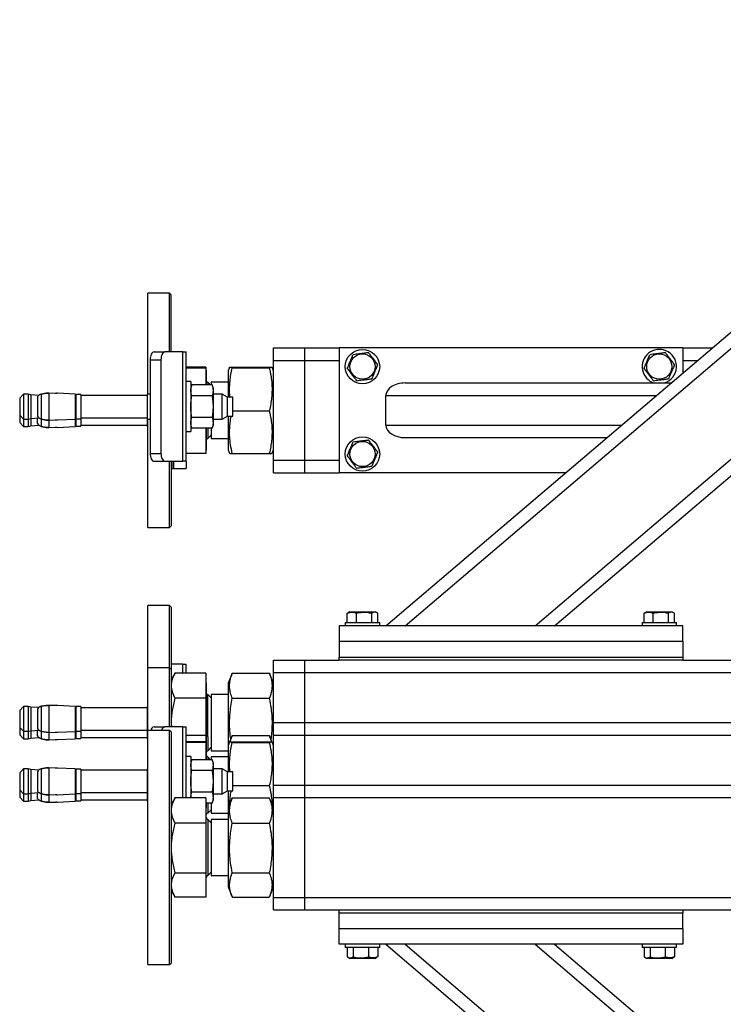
# Model space of a CAD drawing. Header units: millimetres. Extents: x 0 to 841, y 0 to 594.
# Tile 125 of 177: x 373 to 396, y 322 to 353. Entities that reach past the tile are written whole.
import ezdxf

# ---------------------------------------------------------------- set-up
doc = ezdxf.new("R2010")
doc.units = ezdxf.units.MM
doc.layers.add('COTES', color=1, linetype='Continuous')
doc.layers.add('TRAIT-FORT', color=4, linetype='Continuous', lineweight=25)
doc.styles.add('SLDTEXTSTYLE1', font='TXT', dxfattribs={"width": 0.75})
doc.dimstyles.new('SLDDIMSTYLE0', dxfattribs={"dimtxt": 3, "dimasz": 2, "dimexe": 0, "dimexo": 0.0625, "dimgap": 0.75, "dimtad": 1, "dimdec": 0, "dimlfac": 20, "dimrnd": 1e-09, "dimzin": 12, "dimdsep": 46, "dimtxsty": 'SLDTEXTSTYLE1', "dimsah": 1, "dimcen": 0.09, "dimadec": 0, "dimazin": 3, "dimtfac": 1, "dimtdec": 0, "dimtofl": 0, "dimtmove": 0, "dimatfit": 3, "dimfxl": 1, "dimfrac": 2, "dimtolj": 1, "dimtzin": 12, "dimarcsym": 0})

# ---------------------------------------------------------------- blocks, each defined once
blk = doc.blocks.new('_D_10')
at = {"layer": 'COTES', "color": 1, "transparency": 16777216}
for p, q in [((377.437, 559.633), (377.437, 563.998)), ((417.437, 331.888), (417.437, 563.998)), ((377.437, 562.998), (417.437, 562.998))]:
    blk.add_line(p, q, dxfattribs=at)
for points in [[(377.437, 562.998), (379.437, 562.498), (379.437, 563.498)], [(417.437, 562.998), (415.437, 563.498), (415.437, 562.498)]]:
    blk.add_solid(points, dxfattribs=at)
at = {"layer": 'COTES', "color": 1, "transparency": 16777216, "insert": (394.112, 566.865), "char_height": 3, "attachment_point": 1, "style": 'SLDTEXTSTYLE1'}
blk.add_mtext('800', dxfattribs=at)

msp = doc.modelspace()

# ---------------------------------------------------------------- linework, layer by layer
at = {"layer": 'TRAIT-FORT', "color": 4, "linetype": 'Continuous', "lineweight": 25}
for p, q in [((385.062, 333.983), (412.062, 356.983)), ((385.679, 333.983), (412.062, 356.458)), ((389.843, 333.983), (412.062, 352.911)), ((390.459, 333.983), (412.062, 352.385)), ((378.137, 344.633), (377.437, 344.633)), ((377.437, 342.449), (377.437, 344.633)), ((378.187, 344.583), (378.137, 344.633)), ((378.137, 342.751), (378.137, 344.633)), ((378.187, 342.751), (378.187, 344.583)), ((377.64, 342.751), (377.987, 342.751)), ((378.558, 342.751), (377.987, 342.751)), ((378.558, 339.251), (378.558, 342.751)), ((378.558, 342.751), (378.665, 342.751)), ((378.665, 339.251), (378.665, 342.751)), ((381.462, 342.883), (382.462, 342.883)), ((381.462, 342.483), (381.462, 342.883)), ((382.462, 342.883), (383.562, 342.883)), ((382.462, 342.483), (382.462, 342.883)), ((394.562, 342.883), (383.562, 342.883)), ((383.562, 342.883), (383.562, 338.883)), ((394.562, 342.883), (394.562, 342.076)), ((394.562, 342.883), (395.51, 342.883)), ((377.437, 341.401), (377.437, 342.449)), ((377.515, 342.501), (377.515, 339.501)), ((377.515, 342.501), (377.862, 342.501)), ((377.862, 342.501), (377.862, 339.501)), ((381.462, 342.483), (382.462, 342.483)), ((381.462, 339.283), (381.462, 342.483)), ((382.462, 339.283), (382.462, 342.483)), ((382.462, 342.483), (383.562, 342.483)), ((394.562, 342.483), (395.04, 342.483)), ((379.302, 342.268), (378.665, 342.268)), ((378.665, 342.248), (379.302, 342.248)), ((379.302, 342.268), (379.302, 342.248)), ((379.302, 342.248), (379.302, 341.694)), ((379.312, 342.161), (379.302, 342.161)), ((379.312, 342.161), (379.312, 341.694)), ((380.058, 342.259), (380.012, 342.145)), ((380.012, 342.145), (380.012, 341.306)), ((380.144, 342.268), (381.33, 342.268)), ((380.144, 342.248), (381.33, 342.248)), ((381.462, 342.145), (381.416, 342.259)), ((378.815, 341.801), (378.665, 341.801)), ((378.815, 341.801), (378.815, 340.201)), ((379.451, 341.694), (379.362, 341.783)), ((379.362, 341.783), (379.362, 341.694)), ((380.012, 341.783), (379.47, 341.783)), ((379.47, 341.783), (379.47, 341.694)), ((378.848, 341.694), (378.815, 341.601)), ((379.497, 341.694), (378.848, 341.694)), ((379.53, 341.601), (379.497, 341.694)), ((379.53, 341.601), (379.53, 341.521)), ((379.53, 341.521), (379.53, 341.001)), ((385.679, 341.758), (394.189, 341.758)), ((373.465, 341.399), (373.34, 341.274)), ((373.34, 341.274), (373.34, 340.729)), ((373.609, 341.399), (373.465, 341.399)), ((373.465, 341.399), (373.465, 341.001)), ((373.7, 341.38), (373.609, 341.399)), ((373.609, 341.399), (373.609, 340.604)), ((373.954, 341.361), (373.7, 341.38)), ((373.7, 341.38), (373.7, 340.622)), ((373.93, 341.34), (373.912, 341.311)), ((373.912, 341.311), (373.912, 340.692)), ((374.182, 341.43), (374.028, 341.404)), ((374.028, 341.404), (374.182, 341.43)), ((374.028, 341.404), (374.028, 340.599)), ((374.27, 341.435), (374.182, 341.43)), ((374.182, 341.43), (374.27, 341.435)), ((374.27, 341.435), (374.27, 340.567)), ((374.48, 341.426), (374.27, 341.435)), ((375.115, 341.399), (374.547, 341.429)), ((375.115, 341.399), (375.115, 341.001)), ((375.14, 341.294), (375.115, 341.294)), ((375.295, 341.394), (375.14, 341.394)), ((375.14, 341.394), (375.14, 341.001)), ((375.295, 341.394), (375.295, 341.001)), ((377.415, 341.361), (375.295, 341.361)), ((377.515, 341.401), (377.415, 341.401)), ((377.415, 341.401), (377.415, 341.001)), ((379.497, 341.347), (378.848, 341.347)), ((379.825, 341.401), (379.53, 341.401)), ((379.99, 341.306), (379.825, 341.401)), ((379.825, 341.001), (379.825, 341.401)), ((380.165, 341.306), (379.99, 341.306)), ((379.99, 340.696), (379.99, 341.306)), ((380.165, 341.001), (380.165, 341.306)), ((385.062, 340.408), (385.062, 341.358)), ((385.062, 341.358), (393.72, 341.358)), ((373.465, 341.001), (373.465, 340.604)), ((375.115, 341.001), (375.115, 340.603)), ((375.14, 341.001), (375.14, 340.609)), ((375.295, 341.001), (375.295, 340.609)), ((377.415, 341.001), (377.415, 340.601)), ((379.53, 341.001), (379.53, 340.482)), ((379.825, 340.601), (379.825, 341.001)), ((380.165, 340.696), (380.165, 341.001)), ((380.165, 340.864), (381.33, 340.864)), ((373.34, 340.729), (373.465, 340.604)), ((373.34, 340.729), (373.34, 340.493)), ((373.465, 340.604), (373.609, 340.604)), ((373.465, 340.604), (373.465, 340.368)), ((373.609, 340.604), (373.7, 340.622)), ((373.609, 340.604), (373.609, 340.368)), ((373.7, 340.622), (373.954, 340.641)), ((373.7, 340.622), (373.7, 340.386)), ((373.912, 340.692), (373.93, 340.663)), ((373.912, 340.456), (373.912, 340.638)), ((374.028, 340.599), (374.182, 340.572)), ((374.182, 340.572), (374.028, 340.599)), ((374.028, 340.597), (374.028, 340.363)), ((374.182, 340.572), (374.27, 340.567)), ((374.27, 340.567), (374.182, 340.572)), ((374.27, 340.567), (374.48, 340.576)), ((374.27, 340.564), (374.27, 340.331)), ((374.547, 340.573), (375.115, 340.603)), ((375.115, 340.709), (375.14, 340.709)), ((375.115, 340.603), (375.115, 340.367)), ((375.14, 340.609), (375.295, 340.609)), ((375.14, 340.609), (375.14, 340.373)), ((375.295, 340.641), (377.415, 340.641)), ((375.295, 340.609), (375.295, 340.373)), ((377.415, 340.601), (377.515, 340.601)), ((377.415, 340.601), (377.415, 340.365)), ((377.437, 337.133), (377.437, 340.601)), ((379.497, 340.655), (378.848, 340.655)), ((379.53, 340.601), (379.825, 340.601)), ((379.825, 340.601), (379.99, 340.696)), ((379.99, 340.696), (380.165, 340.696)), ((380.012, 340.696), (380.012, 339.622)), ((373.34, 340.493), (373.465, 340.368)), ((373.465, 340.368), (373.609, 340.368)), ((373.609, 340.368), (373.7, 340.386)), ((373.7, 340.386), (373.954, 340.405)), ((373.912, 340.456), (373.93, 340.427)), ((374.028, 340.363), (374.182, 340.336)), ((374.182, 340.336), (374.028, 340.363)), ((374.182, 340.336), (374.27, 340.331)), ((374.27, 340.331), (374.182, 340.336)), ((374.27, 340.331), (374.48, 340.34)), ((374.547, 340.337), (375.115, 340.367)), ((375.115, 340.473), (375.14, 340.473)), ((375.14, 340.373), (375.295, 340.373)), ((375.295, 340.405), (377.415, 340.405)), ((377.415, 340.365), (377.437, 340.365)), ((378.665, 340.201), (378.815, 340.201)), ((378.815, 340.401), (378.848, 340.308)), ((379.497, 340.308), (378.848, 340.308)), ((379.302, 340.308), (379.302, 339.499)), ((379.312, 340.308), (379.312, 340.231)), ((379.312, 340.231), (379.312, 339.605)), ((379.362, 340.308), (379.362, 339.983)), ((379.47, 340.308), (379.47, 339.983)), ((379.497, 340.308), (379.53, 340.401)), ((379.53, 340.482), (379.53, 340.401)), ((385.062, 340.408), (392.605, 340.408)), ((379.362, 339.983), (379.47, 340.091)), ((379.47, 340.072), (379.451, 340.072)), ((379.47, 339.983), (380.012, 339.983)), ((385.679, 340.008), (392.135, 340.008)), ((379.302, 339.605), (379.312, 339.605)), ((380.012, 339.622), (380.058, 339.507)), ((381.416, 339.507), (381.462, 339.622)), ((377.515, 339.501), (377.862, 339.501)), ((377.64, 339.251), (377.987, 339.251)), ((377.987, 339.251), (378.558, 339.251)), ((378.137, 337.133), (378.137, 339.251)), ((378.187, 339.251), (378.187, 337.183)), ((378.212, 339.251), (378.212, 339.015)), ((378.265, 339.251), (378.265, 339.015)), ((378.665, 339.251), (378.558, 339.251)), ((379.302, 339.499), (378.665, 339.499)), ((378.665, 339.251), (378.665, 339.015)), ((380.144, 339.499), (381.33, 339.499)), ((381.462, 338.883), (381.462, 339.283)), ((381.462, 339.283), (382.462, 339.283)), ((382.462, 338.883), (382.462, 339.283)), ((382.462, 339.283), (383.562, 339.283)), ((378.212, 339.015), (378.187, 339.015)), ((378.212, 339.015), (378.265, 339.015)), ((378.265, 339.015), (378.665, 339.015)), ((381.462, 338.883), (382.462, 338.883)), ((382.462, 338.883), (383.562, 338.883)), ((390.814, 338.883), (383.562, 338.883)), ((377.437, 337.133), (378.137, 337.133)), ((378.137, 337.133), (378.187, 337.183)), ((378.137, 334.633), (377.437, 334.633)), ((377.437, 332.633), (377.437, 334.633)), ((378.187, 334.583), (378.137, 334.633)), ((378.137, 332.633), (378.137, 334.633)), ((378.187, 334.583), (378.187, 332.583)), ((383.825, 334.383), (383.851, 334.398)), ((383.825, 334.083), (383.825, 334.383)), ((383.908, 334.433), (383.85, 334.399)), ((383.908, 334.433), (384.716, 334.433)), ((384.121, 334.083), (384.121, 334.383)), ((384.608, 334.083), (384.608, 334.383)), ((384.774, 334.399), (384.716, 334.433)), ((384.799, 334.083), (384.799, 334.383)), ((393.325, 334.383), (393.351, 334.398)), ((393.325, 334.083), (393.325, 334.383)), ((393.408, 334.433), (393.35, 334.399)), ((393.408, 334.433), (394.216, 334.433)), ((393.621, 334.083), (393.621, 334.383)), ((394.108, 334.083), (394.108, 334.383)), ((394.274, 334.399), (394.216, 334.433)), ((394.299, 334.083), (394.299, 334.383)), ((383.562, 333.983), (383.562, 333.483)), ((394.562, 333.983), (383.562, 333.983)), ((383.762, 334.083), (383.762, 333.983)), ((383.762, 334.083), (384.862, 334.083)), ((384.862, 333.983), (384.862, 334.083)), ((393.262, 334.083), (393.262, 333.983)), ((393.262, 334.083), (394.362, 334.083)), ((394.362, 333.983), (394.362, 334.083)), ((394.562, 333.483), (394.562, 333.983)), ((394.562, 333.483), (383.562, 333.483)), ((383.562, 333.483), (383.562, 332.983)), ((394.562, 333.483), (394.562, 332.983)), ((383.562, 332.983), (394.562, 332.983)), ((383.562, 332.883), (383.562, 332.983)), ((394.562, 332.983), (394.562, 332.883)), ((378.137, 332.633), (377.437, 332.633)), ((377.437, 330.633), (377.437, 332.633)), ((378.187, 332.583), (378.137, 332.633)), ((378.137, 330.751), (378.137, 332.633)), ((378.558, 332.751), (378.187, 332.751)), ((378.558, 332.751), (378.665, 332.751)), ((378.558, 332.471), (378.558, 332.751)), ((378.665, 332.471), (378.665, 332.751)), ((381.462, 332.483), (381.462, 332.883)), ((381.462, 332.883), (382.462, 332.883)), ((382.462, 332.883), (383.562, 332.883)), ((382.462, 332.483), (382.462, 332.883)), ((394.562, 332.883), (383.562, 332.883)), ((394.562, 332.883), (412.062, 332.883)), ((378.187, 332.583), (378.187, 330.751)), ((378.304, 332.46), (378.187, 332.258)), ((378.305, 332.46), (378.31, 332.471)), ((379.302, 332.471), (378.31, 332.471)), ((379.302, 332.471), (379.302, 331.66)), ((380.14, 332.46), (380.012, 332.145)), ((380.144, 332.471), (380.14, 332.459)), ((380.144, 332.471), (381.33, 332.471)), ((381.335, 332.459), (381.33, 332.471)), ((381.462, 332.145), (381.335, 332.46)), ((381.462, 332.483), (382.462, 332.483)), ((381.462, 330.883), (381.462, 332.483)), ((382.462, 332.483), (412.062, 332.483)), ((382.462, 330.883), (382.462, 332.483)), ((379.312, 332.161), (379.302, 332.161)), ((379.312, 332.161), (379.312, 331.982)), ((380.012, 332.145), (380.012, 330.145)), ((379.312, 331.982), (379.312, 330.161)), ((379.47, 331.675), (379.362, 331.783)), ((379.362, 330.424), (379.362, 331.783)), ((379.47, 331.694), (379.451, 331.694)), ((380.012, 331.783), (379.47, 331.783)), ((379.47, 331.783), (379.47, 331.657)), ((373.465, 331.399), (373.34, 331.274)), ((373.609, 331.399), (373.465, 331.399)), ((373.465, 331.399), (373.465, 331.001)), ((373.7, 331.38), (373.609, 331.399)), ((373.609, 331.399), (373.609, 330.604)), ((373.954, 331.362), (373.7, 331.38)), ((373.7, 331.38), (373.7, 330.622)), ((374.182, 331.43), (374.028, 331.404)), ((374.028, 331.404), (374.182, 331.43)), ((374.028, 331.404), (374.028, 330.599)), ((374.27, 331.435), (374.182, 331.43)), ((374.182, 331.43), (374.27, 331.435)), ((374.27, 331.435), (374.27, 330.567)), ((374.48, 331.426), (374.27, 331.435)), ((375.115, 331.399), (374.547, 331.429)), ((375.115, 331.399), (375.115, 331.001)), ((375.295, 331.394), (375.14, 331.394)), ((375.14, 331.394), (375.14, 331.001)), ((375.295, 331.394), (375.295, 331.001)), ((377.437, 331.401), (377.415, 331.401)), ((377.415, 331.401), (377.415, 331.001)), ((379.302, 331.66), (378.31, 331.66)), ((379.302, 331.66), (379.302, 330.471)), ((379.47, 331.657), (379.47, 329.983)), ((380.144, 331.66), (381.33, 331.66)), ((373.34, 331.274), (373.34, 330.729)), ((373.93, 331.34), (373.912, 331.311)), ((373.912, 331.311), (373.912, 330.692)), ((375.14, 331.294), (375.115, 331.294)), ((377.415, 331.361), (375.295, 331.361)), ((373.465, 331.001), (373.465, 330.604)), ((375.115, 331.001), (375.115, 330.603)), ((375.14, 331.001), (375.14, 330.609)), ((375.295, 331.001), (375.295, 330.609)), ((377.415, 331.001), (377.415, 330.601)), ((377.64, 330.751), (377.987, 330.751)), ((378.558, 330.751), (377.987, 330.751)), ((378.187, 330.866), (378.197, 330.751)), ((378.558, 330.751), (378.665, 330.751)), ((378.558, 328.471), (378.558, 330.751)), ((378.665, 328.471), (378.665, 330.751)), ((381.462, 330.883), (382.462, 330.883)), ((381.462, 330.483), (381.462, 330.883)), ((382.462, 330.483), (382.462, 330.883)), ((382.462, 330.883), (412.062, 330.883)), ((373.34, 330.729), (373.465, 330.604)), ((373.34, 330.729), (373.34, 330.493)), ((373.34, 330.493), (373.465, 330.368)), ((373.465, 330.604), (373.609, 330.604)), ((373.465, 330.604), (373.465, 330.368)), ((373.609, 330.604), (373.7, 330.622)), ((373.609, 330.604), (373.609, 330.368)), ((373.7, 330.622), (373.954, 330.641)), ((373.7, 330.622), (373.7, 330.386)), ((373.912, 330.692), (373.93, 330.663)), ((373.912, 330.456), (373.912, 330.638)), ((373.912, 330.456), (373.93, 330.427)), ((374.028, 330.599), (374.182, 330.572)), ((374.182, 330.572), (374.028, 330.599)), ((374.028, 330.597), (374.028, 330.362)), ((374.182, 330.572), (374.27, 330.567)), ((374.27, 330.567), (374.182, 330.572)), ((374.27, 330.567), (374.48, 330.576)), ((374.27, 330.564), (374.27, 330.331)), ((374.547, 330.573), (375.115, 330.603)), ((375.115, 330.709), (375.14, 330.709)), ((375.115, 330.603), (375.115, 330.367)), ((375.115, 330.473), (375.14, 330.473)), ((375.14, 330.609), (375.295, 330.609)), ((375.14, 330.609), (375.14, 330.373)), ((375.295, 330.641), (377.415, 330.641)), ((375.295, 330.609), (375.295, 330.373)), ((377.415, 330.601), (377.437, 330.601)), ((377.415, 330.601), (377.415, 330.365)), ((378.137, 330.633), (377.437, 330.633)), ((377.437, 323.476), (377.437, 330.633)), ((378.187, 330.583), (378.137, 330.633)), ((378.137, 323.133), (378.137, 330.633)), ((378.187, 330.583), (378.187, 323.183)), ((379.302, 330.471), (378.665, 330.471)), ((379.302, 330.471), (379.302, 330.268)), ((379.362, 330.424), (379.362, 329.983)), ((380.14, 330.46), (380.058, 330.259)), ((380.144, 330.471), (380.14, 330.459)), ((380.144, 330.471), (381.33, 330.471)), ((381.335, 330.459), (381.33, 330.471)), ((381.415, 330.261), (381.335, 330.46)), ((381.462, 330.483), (382.462, 330.483)), ((381.462, 328.883), (381.462, 330.483)), ((382.462, 330.483), (412.062, 330.483)), ((382.462, 328.883), (382.462, 330.483)), ((373.465, 330.368), (373.609, 330.368)), ((373.609, 330.368), (373.7, 330.386)), ((373.7, 330.386), (373.954, 330.405)), ((374.028, 330.362), (374.182, 330.336)), ((374.182, 330.336), (374.028, 330.362)), ((374.182, 330.336), (374.27, 330.331)), ((374.27, 330.331), (374.182, 330.336)), ((374.27, 330.331), (374.48, 330.34)), ((374.547, 330.337), (375.115, 330.367)), ((375.14, 330.373), (375.295, 330.373)), ((375.295, 330.405), (377.415, 330.405)), ((377.415, 330.365), (377.437, 330.365)), ((379.302, 330.268), (378.665, 330.268)), ((379.302, 330.248), (378.665, 330.248)), ((379.302, 330.268), (379.302, 330.248)), ((379.302, 330.248), (379.302, 329.694)), ((379.312, 330.161), (379.302, 330.161)), ((379.312, 330.161), (379.312, 329.694)), ((380.058, 330.259), (380.012, 330.145)), ((380.012, 330.145), (380.012, 329.306)), ((380.144, 330.268), (381.33, 330.268)), ((380.144, 330.248), (381.33, 330.248)), ((381.462, 330.145), (381.416, 330.259)), ((378.815, 329.801), (378.665, 329.801)), ((378.815, 329.801), (378.815, 328.471)), ((379.362, 329.983), (379.47, 330.091)), ((379.47, 330.072), (379.451, 330.072)), ((379.47, 329.983), (380.012, 329.983)), ((378.848, 329.694), (378.815, 329.601)), ((379.497, 329.694), (378.848, 329.694)), ((379.451, 329.694), (379.362, 329.783)), ((379.362, 329.783), (379.362, 329.694)), ((380.012, 329.783), (379.47, 329.783)), ((379.47, 329.783), (379.47, 329.694)), ((379.53, 329.601), (379.497, 329.694)), ((379.53, 329.601), (379.53, 329.521)), ((379.53, 329.521), (379.53, 329.001)), ((373.465, 329.399), (373.34, 329.274)), ((373.34, 329.274), (373.34, 328.729)), ((373.609, 329.399), (373.465, 329.399)), ((373.465, 329.399), (373.465, 329.001)), ((373.7, 329.38), (373.609, 329.399)), ((373.609, 329.399), (373.609, 328.604)), ((373.954, 329.362), (373.7, 329.38)), ((373.7, 329.38), (373.7, 328.622)), ((373.93, 329.34), (373.912, 329.31)), ((373.912, 329.31), (373.912, 328.692)), ((374.182, 329.43), (374.028, 329.404)), ((374.028, 329.404), (374.182, 329.43)), ((374.028, 329.404), (374.028, 328.598)), ((374.27, 329.435), (374.182, 329.43)), ((374.182, 329.43), (374.27, 329.435)), ((374.27, 329.435), (374.27, 328.567)), ((374.48, 329.426), (374.27, 329.435)), ((375.115, 329.399), (374.547, 329.429)), ((375.115, 329.399), (375.115, 329.001)), ((375.14, 329.294), (375.115, 329.294)), ((375.295, 329.394), (375.14, 329.394)), ((375.14, 329.394), (375.14, 329.001)), ((375.295, 329.394), (375.295, 329.001)), ((377.415, 329.361), (375.295, 329.361)), ((377.437, 329.401), (377.415, 329.401)), ((377.415, 329.401), (377.415, 329.001)), ((379.497, 329.347), (378.848, 329.347)), ((379.825, 329.401), (379.53, 329.401)), ((379.99, 329.306), (379.825, 329.401)), ((379.825, 329.001), (379.825, 329.401)), ((380.165, 329.306), (379.99, 329.306)), ((379.99, 328.696), (379.99, 329.306)), ((380.165, 329.001), (380.165, 329.306)), ((373.465, 329.001), (373.465, 328.604)), ((375.115, 329.001), (375.115, 328.603)), ((375.14, 329.001), (375.14, 328.609)), ((375.295, 329.001), (375.295, 328.609)), ((377.415, 329.001), (377.415, 328.601)), ((379.53, 329.001), (379.53, 328.481)), ((379.825, 328.601), (379.825, 329.001)), ((380.165, 328.696), (380.165, 329.001)), ((380.165, 328.864), (381.33, 328.864)), ((381.462, 328.883), (382.462, 328.883)), ((381.462, 328.483), (381.462, 328.883)), ((382.462, 328.483), (382.462, 328.883)), ((382.462, 328.883), (412.062, 328.883)), ((373.34, 328.729), (373.465, 328.604)), ((373.34, 328.729), (373.34, 328.493)), ((373.465, 328.604), (373.609, 328.604)), ((373.465, 328.604), (373.465, 328.368)), ((373.609, 328.604), (373.7, 328.622)), ((373.609, 328.604), (373.609, 328.368)), ((373.7, 328.622), (373.954, 328.641)), ((373.7, 328.622), (373.7, 328.386)), ((373.912, 328.692), (373.93, 328.663)), ((373.912, 328.456), (373.912, 328.638)), ((374.028, 328.598), (374.182, 328.572)), ((374.182, 328.572), (374.028, 328.598)), ((374.028, 328.597), (374.028, 328.363)), ((374.182, 328.572), (374.27, 328.567)), ((374.27, 328.567), (374.182, 328.572)), ((374.27, 328.567), (374.48, 328.576)), ((374.27, 328.564), (374.27, 328.331)), ((374.547, 328.573), (375.115, 328.603)), ((375.115, 328.709), (375.14, 328.709)), ((375.115, 328.603), (375.115, 328.367)), ((375.14, 328.609), (375.295, 328.609)), ((375.14, 328.609), (375.14, 328.373)), ((375.295, 328.641), (377.415, 328.641)), ((375.295, 328.609), (375.295, 328.373)), ((377.415, 328.601), (377.437, 328.601)), ((377.415, 328.601), (377.415, 328.365)), ((379.497, 328.655), (378.848, 328.655)), ((379.53, 328.601), (379.825, 328.601)), ((379.825, 328.601), (379.99, 328.696)), ((379.99, 328.696), (380.165, 328.696)), ((380.012, 328.696), (380.012, 328.145)), ((373.34, 328.493), (373.465, 328.368)), ((373.465, 328.368), (373.609, 328.368)), ((373.609, 328.368), (373.7, 328.386)), ((373.7, 328.386), (373.954, 328.405)), ((373.912, 328.456), (373.93, 328.427)), ((374.028, 328.363), (374.182, 328.336)), ((374.182, 328.336), (374.028, 328.363)), ((374.182, 328.336), (374.27, 328.331)), ((374.27, 328.331), (374.182, 328.336)), ((374.27, 328.331), (374.48, 328.34)), ((374.547, 328.337), (375.115, 328.367)), ((375.115, 328.473), (375.14, 328.473)), ((375.14, 328.373), (375.295, 328.373)), ((375.295, 328.405), (377.415, 328.405)), ((377.415, 328.365), (377.437, 328.365)), ((378.304, 328.46), (378.187, 328.258)), ((378.305, 328.46), (378.31, 328.471)), ((379.302, 328.471), (378.31, 328.471)), ((378.816, 328.471), (378.815, 328.481)), ((379.302, 328.471), (379.302, 327.66)), ((379.497, 328.308), (379.302, 328.308)), ((379.312, 328.308), (379.312, 328.161)), ((379.362, 328.308), (379.362, 327.983)), ((379.47, 328.308), (379.47, 327.983)), ((379.497, 328.308), (379.53, 328.401)), ((379.53, 328.481), (379.53, 328.401)), ((380.14, 328.46), (380.012, 328.145)), ((380.144, 328.471), (380.14, 328.459)), ((380.144, 328.471), (381.33, 328.471)), ((381.335, 328.459), (381.33, 328.471)), ((381.462, 328.145), (381.335, 328.46)), ((381.462, 328.483), (382.462, 328.483)), ((381.462, 325.283), (381.462, 328.483)), ((382.462, 328.483), (412.062, 328.483)), ((382.462, 325.283), (382.462, 328.483)), ((379.312, 328.161), (379.302, 328.161)), ((379.312, 325.605), (379.312, 328.161)), ((379.362, 327.983), (379.47, 328.091)), ((379.47, 328.072), (379.451, 328.072)), ((379.47, 327.983), (380.012, 327.983)), ((380.012, 328.145), (380.012, 327.501)), ((379.302, 327.66), (378.31, 327.66)), ((379.302, 327.66), (379.302, 326.073)), ((379.47, 327.675), (379.362, 327.783)), ((379.362, 327.783), (379.362, 325.983)), ((380.012, 327.783), (379.47, 327.783)), ((379.47, 327.783), (379.47, 325.983)), ((380.144, 327.66), (381.33, 327.66)), ((380.012, 327.501), (380.012, 325.622)), ((378.31, 326.073), (379.302, 326.073)), ((379.302, 326.073), (379.302, 325.296)), ((379.362, 325.983), (379.47, 326.091)), ((380.144, 326.073), (381.33, 326.073)), ((379.47, 325.983), (380.012, 325.983)), ((378.187, 325.508), (378.304, 325.306)), ((379.302, 325.605), (379.312, 325.605)), ((380.012, 325.622), (380.14, 325.306)), ((381.335, 325.306), (381.462, 325.622)), ((379.302, 325.296), (378.31, 325.296)), ((380.144, 325.296), (381.33, 325.296)), ((381.462, 325.283), (382.462, 325.283)), ((381.462, 324.883), (381.462, 325.283)), ((382.462, 324.883), (382.462, 325.283)), ((382.462, 325.283), (412.062, 325.283)), ((381.462, 324.883), (382.462, 324.883)), ((382.462, 324.883), (383.562, 324.883)), ((383.562, 324.883), (394.562, 324.883)), ((383.562, 324.783), (383.562, 324.883)), ((383.562, 324.283), (383.562, 324.783)), ((394.562, 324.783), (383.562, 324.783)), ((394.562, 324.883), (412.062, 324.883)), ((394.562, 324.883), (394.562, 324.783)), ((394.562, 324.283), (394.562, 324.783)), ((394.562, 324.283), (383.562, 324.283)), ((383.562, 323.783), (383.562, 324.283)), ((394.562, 324.283), (394.562, 323.783)), ((394.562, 323.783), (383.562, 323.783)), ((383.762, 323.783), (383.762, 323.683)), ((384.523, 323.683), (383.762, 323.683)), ((383.825, 323.683), (383.825, 323.383)), ((384.016, 323.683), (384.016, 323.383)), ((384.503, 323.683), (384.503, 323.383)), ((384.862, 323.683), (384.523, 323.683)), ((384.799, 323.683), (384.799, 323.383)), ((384.862, 323.683), (384.862, 323.783)), ((385.062, 323.783), (412.062, 300.783)), ((385.679, 323.783), (412.062, 301.309)), ((389.843, 323.783), (412.062, 304.855)), ((390.459, 323.783), (412.062, 305.381)), ((393.262, 323.783), (393.262, 323.683)), ((394.023, 323.683), (393.262, 323.683)), ((393.325, 323.683), (393.325, 323.383)), ((393.516, 323.683), (393.516, 323.383)), ((394.003, 323.683), (394.003, 323.383)), ((394.362, 323.683), (394.023, 323.683)), ((394.299, 323.683), (394.299, 323.383)), ((394.362, 323.683), (394.362, 323.783)), ((377.437, 323.133), (377.437, 323.476)), ((378.137, 323.133), (378.187, 323.183)), ((383.85, 323.367), (383.908, 323.333)), ((384.262, 323.333), (383.908, 323.333)), ((384.716, 323.333), (384.262, 323.333)), ((384.716, 323.333), (384.774, 323.367)), ((384.799, 323.383), (384.774, 323.369)), ((393.35, 323.367), (393.408, 323.333)), ((393.762, 323.333), (393.408, 323.333)), ((394.216, 323.333), (393.762, 323.333)), ((394.216, 323.333), (394.274, 323.367)), ((394.299, 323.383), (394.274, 323.369)), ((377.437, 323.133), (378.137, 323.133))]:
    msp.add_line(p, q, dxfattribs=at)
at = {"layer": 'TRAIT-FORT', "color": 4, "linetype": 'Continuous', "lineweight": 25, "flags": 128}
for points in [[(377.64, 342.751), (377.616, 342.746), (377.592, 342.732), (377.571, 342.709), (377.552, 342.678), (377.536, 342.64), (377.525, 342.597), (377.518, 342.55), (377.515, 342.501)], [(377.987, 342.751), (377.962, 342.746), (377.939, 342.732), (377.917, 342.709), (377.898, 342.678), (377.883, 342.64), (377.871, 342.597), (377.864, 342.55), (377.862, 342.501)], [(377.515, 339.501), (377.518, 339.452), (377.525, 339.405), (377.536, 339.362), (377.552, 339.324), (377.571, 339.293), (377.592, 339.27), (377.616, 339.256), (377.64, 339.251)], [(377.862, 339.501), (377.864, 339.452), (377.871, 339.405), (377.883, 339.362), (377.898, 339.324), (377.917, 339.293), (377.939, 339.27), (377.962, 339.256), (377.987, 339.251)]]:
    msp.add_lwpolyline(points, dxfattribs=at)
at = {"layer": 'TRAIT-FORT', "color": 4, "linetype": 'Continuous', "lineweight": 25}
for centre, radius in [((384.312, 342.283), 0.55), ((384.312, 342.283), 0.404), ((393.812, 342.283), 0.404), ((384.312, 339.483), 0.55), ((384.312, 339.483), 0.404)]:
    msp.add_circle(centre, radius, dxfattribs=at)
for centre, radius, start, end in [((393.812, 342.283), 0.55, 67.4773, 252.6586), ((393.812, 342.283), 0.55, 287.3414, 67.4773), ((379.362, 341.833), 0.05, 180, 270), ((379.362, 339.933), 0.05, 90, 180), ((379.362, 331.833), 0.05, 180, 270), ((377.681, 330.608), 0.149, 105.7799, 170.2482), ((378.027, 330.608), 0.148, 105.6962, 170.3447), ((379.362, 329.933), 0.05, 90, 180), ((379.362, 329.833), 0.05, 180, 270), ((379.362, 327.933), 0.05, 90, 180), ((379.362, 327.833), 0.05, 180, 270), ((379.362, 325.933), 0.05, 90, 180)]:
    msp.add_arc(centre, radius, start, end, dxfattribs=at)
for centre, start_param, end_param in [((385.679, 341.358), 1.570796, 3.141593), ((385.679, 340.408), 3.141593, 4.712389)]:
    msp.add_ellipse(centre, major_axis=(0.617, 0), ratio=0.648466, start_param=start_param, end_param=end_param, dxfattribs=at)
for points, knots in [([(384.016, 342.675), (384.078, 342.682), (384.181, 342.695), (384.329, 342.714), (384.429, 342.726), (384.487, 342.733), (384.503, 342.735)], [0, 0, 0, 0, 0.38558, 0.637628, 0.896675, 1, 1, 1, 1]), ([(384.799, 342.344), (384.773, 342.378), (384.722, 342.446), (384.645, 342.548), (384.571, 342.645), (384.526, 342.705), (384.503, 342.735)], [0, 0, 0, 0, 0.264595, 0.534852, 0.765242, 1, 1, 1, 1]), ([(393.516, 342.675), (393.578, 342.682), (393.681, 342.695), (393.829, 342.714), (393.929, 342.726), (393.987, 342.733), (394.003, 342.735)], [0, 0, 0, 0, 0.385533, 0.637628, 0.896675, 1, 1, 1, 1]), ([(394.299, 342.344), (394.273, 342.378), (394.222, 342.446), (394.145, 342.548), (394.071, 342.645), (394.026, 342.705), (394.003, 342.735)], [0, 0, 0, 0, 0.264595, 0.534852, 0.765242, 1, 1, 1, 1]), ([(383.825, 342.222), (383.842, 342.262), (383.875, 342.341), (383.925, 342.459), (383.972, 342.571), (384.001, 342.64), (384.016, 342.675)], [0, 0, 0, 0, 0.2646972, 0.5350111, 0.7652967, 1, 1, 1, 1]), ([(393.325, 342.222), (393.342, 342.262), (393.375, 342.341), (393.425, 342.459), (393.472, 342.571), (393.501, 342.64), (393.516, 342.675)], [0, 0, 0, 0, 0.264697, 0.534993, 0.765297, 1, 1, 1, 1]), ([(380.073, 341.306), (380.069, 341.335), (380.056, 341.444), (380.056, 341.617), (380.07, 341.829), (380.098, 342.034), (380.128, 342.175), (380.144, 342.248)], [0, 0, 0, 0, 0.091451, 0.345418, 0.547994, 0.762821, 1, 1, 1, 1]), ([(380.144, 342.248), (380.124, 342.25), (380.087, 342.252), (380.06, 342.256), (380.056, 342.259), (380.07, 342.262), (380.098, 342.265), (380.128, 342.267), (380.144, 342.268)], [0, 0, 0, 0, 0.202206, 0.382843, 0.555069, 0.693157, 0.838717, 1, 1, 1, 1]), ([(381.33, 342.268), (381.35, 342.266), (381.387, 342.264), (381.415, 342.26), (381.419, 342.257), (381.404, 342.254), (381.376, 342.251), (381.346, 342.249), (381.33, 342.248)], [0, 0, 0, 0, 0.202206, 0.382842, 0.555545, 0.693157, 0.838717, 1, 1, 1, 1]), ([(381.33, 342.248), (381.35, 342.156), (381.387, 341.981), (381.415, 341.723), (381.419, 341.495), (381.404, 341.283), (381.377, 341.078), (381.346, 340.938), (381.33, 340.864)], [0, 0, 0, 0, 0.202169, 0.382658, 0.555223, 0.692922, 0.838842, 1, 1, 1, 1]), ([(383.825, 342.222), (383.851, 342.188), (383.903, 342.12), (383.98, 342.018), (384.053, 341.921), (384.098, 341.861), (384.121, 341.831)], [0, 0, 0, 0, 0.264614, 0.534918, 0.765377, 1, 1, 1, 1]), ([(384.799, 342.344), (384.783, 342.304), (384.749, 342.225), (384.699, 342.108), (384.652, 341.995), (384.623, 341.926), (384.608, 341.892)], [0, 0, 0, 0, 0.264538, 0.534827, 0.765283, 1, 1, 1, 1]), ([(393.325, 342.222), (393.351, 342.188), (393.403, 342.12), (393.48, 342.018), (393.553, 341.921), (393.598, 341.861), (393.621, 341.831)], [0, 0, 0, 0, 0.264614, 0.534918, 0.765377, 1, 1, 1, 1]), ([(394.299, 342.344), (394.283, 342.304), (394.249, 342.225), (394.199, 342.108), (394.152, 341.995), (394.123, 341.926), (394.108, 341.892)], [0, 0, 0, 0, 0.264538, 0.534827, 0.765283, 1, 1, 1, 1]), ([(384.121, 341.831), (384.183, 341.839), (384.286, 341.852), (384.434, 341.87), (384.534, 341.883), (384.592, 341.89), (384.608, 341.892)], [0, 0, 0, 0, 0.3855421, 0.6376192, 0.8966951, 1, 1, 1, 1]), ([(393.621, 341.831), (393.683, 341.839), (393.786, 341.852), (393.934, 341.87), (394.034, 341.883), (394.092, 341.89), (394.108, 341.892)], [0, 0, 0, 0, 0.3855421, 0.6376192, 0.8966951, 1, 1, 1, 1]), ([(378.815, 341.521), (378.817, 341.55), (378.82, 341.608), (378.839, 341.665), (378.848, 341.694)], [0, 0, 0, 0, 0.497855, 1, 1, 1, 1]), ([(378.848, 341.347), (378.839, 341.376), (378.82, 341.433), (378.817, 341.492), (378.815, 341.521)], [0, 0, 0, 0, 0.4982687, 1, 1, 1, 1]), ([(379.497, 341.694), (379.506, 341.665), (379.525, 341.608), (379.528, 341.55), (379.53, 341.521)], [0, 0, 0, 0, 0.497394, 1, 1, 1, 1]), ([(379.53, 341.521), (379.528, 341.492), (379.525, 341.434), (379.506, 341.376), (379.497, 341.347)], [0, 0, 0, 0, 0.49683, 1, 1, 1, 1]), ([(374.028, 341.404), (374.006, 341.395), (373.969, 341.38), (373.941, 341.351), (373.93, 341.34)], [0, 0, 0, 0, 0.594476, 1, 1, 1, 1]), ([(374.547, 341.429), (374.546, 341.429), (374.545, 341.428), (374.532, 341.427), (374.514, 341.426), (374.495, 341.426), (374.483, 341.426), (374.48, 341.426)], [0, 0, 0, 0, 0.227801, 0.452755, 0.681847, 0.90764, 1, 1, 1, 1]), ([(378.815, 341.001), (378.817, 341.059), (378.82, 341.175), (378.839, 341.29), (378.848, 341.347)], [0, 0, 0, 0, 0.497848, 1, 1, 1, 1]), ([(379.497, 341.347), (379.506, 341.29), (379.525, 341.176), (379.528, 341.059), (379.53, 341.001)], [0, 0, 0, 0, 0.498035, 1, 1, 1, 1]), ([(378.848, 340.655), (378.839, 340.712), (378.82, 340.827), (378.817, 340.943), (378.815, 341.001)], [0, 0, 0, 0, 0.498035, 1, 1, 1, 1]), ([(379.53, 341.001), (379.528, 340.943), (379.525, 340.827), (379.506, 340.712), (379.497, 340.655)], [0, 0, 0, 0, 0.497842, 1, 1, 1, 1]), ([(381.33, 340.864), (381.35, 340.773), (381.387, 340.6), (381.415, 340.346), (381.419, 340.121), (381.404, 339.912), (381.377, 339.709), (381.346, 339.571), (381.33, 339.499)], [0, 0, 0, 0, 0.202191, 0.382711, 0.555366, 0.692989, 0.838885, 1, 1, 1, 1]), ([(374.028, 340.599), (374.006, 340.607), (373.969, 340.622), (373.941, 340.651), (373.93, 340.663)], [0, 0, 0, 0, 0.594344, 1, 1, 1, 1]), ([(374.028, 340.599), (374.006, 340.607), (373.978, 340.616), (373.957, 340.637), (373.954, 340.641)], [0, 0, 0, 0, 0.814623, 1, 1, 1, 1]), ([(374.48, 340.576), (374.488, 340.576), (374.504, 340.577), (374.525, 340.576), (374.54, 340.574), (374.546, 340.573), (374.547, 340.573), (374.547, 340.573)], [0, 0, 0, 0, 0.224461, 0.450153, 0.672735, 0.901428, 1, 1, 1, 1]), ([(378.815, 340.482), (378.817, 340.51), (378.82, 340.569), (378.839, 340.626), (378.848, 340.655)], [0, 0, 0, 0, 0.496903, 1, 1, 1, 1]), ([(379.497, 340.655), (379.506, 340.626), (379.525, 340.569), (379.528, 340.511), (379.53, 340.482)], [0, 0, 0, 0, 0.498337, 1, 1, 1, 1]), ([(380.144, 339.499), (380.124, 339.59), (380.087, 339.762), (380.06, 340.016), (380.055, 340.241), (380.071, 340.45), (380.089, 340.597), (380.106, 340.679), (380.11, 340.696)], [0, 0, 0, 0, 0.230853, 0.436853, 0.633934, 0.791026, 0.957562, 1, 1, 1, 1]), ([(374.028, 340.363), (374.006, 340.371), (373.969, 340.386), (373.941, 340.415), (373.93, 340.427)], [0, 0, 0, 0, 0.592455, 1, 1, 1, 1]), ([(374.48, 340.34), (374.488, 340.34), (374.504, 340.341), (374.525, 340.34), (374.54, 340.338), (374.546, 340.337), (374.547, 340.337), (374.547, 340.337)], [0, 0, 0, 0, 0.2244548, 0.4501482, 0.6727326, 0.901427, 1, 1, 1, 1]), ([(378.848, 340.308), (378.839, 340.337), (378.82, 340.394), (378.817, 340.452), (378.815, 340.482)], [0, 0, 0, 0, 0.497326, 1, 1, 1, 1]), ([(379.53, 340.482), (379.528, 340.453), (379.525, 340.394), (379.506, 340.337), (379.497, 340.308)], [0, 0, 0, 0, 0.497917, 1, 1, 1, 1]), ([(384.016, 339.875), (384.078, 339.882), (384.181, 339.895), (384.329, 339.914), (384.429, 339.926), (384.487, 339.933), (384.503, 339.935)], [0, 0, 0, 0, 0.38558, 0.637628, 0.896675, 1, 1, 1, 1]), ([(384.799, 339.544), (384.773, 339.578), (384.722, 339.646), (384.645, 339.748), (384.571, 339.845), (384.526, 339.905), (384.503, 339.935)], [0, 0, 0, 0, 0.264595, 0.534852, 0.765242, 1, 1, 1, 1]), ([(383.825, 339.422), (383.842, 339.462), (383.875, 339.541), (383.925, 339.659), (383.972, 339.771), (384.001, 339.84), (384.016, 339.875)], [0, 0, 0, 0, 0.2646972, 0.5350111, 0.7652967, 1, 1, 1, 1]), ([(380.06, 339.508), (380.06, 339.508), (380.057, 339.507), (380.071, 339.504), (380.097, 339.502), (380.128, 339.5), (380.144, 339.499)], [0, 0, 0, 0, 0.091651, 0.372892, 0.671344, 1, 1, 1, 1]), ([(381.33, 339.499), (381.35, 339.5), (381.386, 339.502), (381.413, 339.505), (381.413, 339.507), (381.414, 339.508)], [0, 0, 0, 0, 0.412347, 0.781566, 1, 1, 1, 1]), ([(383.825, 339.422), (383.851, 339.389), (383.903, 339.32), (383.98, 339.218), (384.053, 339.121), (384.098, 339.061), (384.121, 339.031)], [0, 0, 0, 0, 0.264574, 0.534838, 0.765264, 1, 1, 1, 1]), ([(384.799, 339.544), (384.783, 339.504), (384.749, 339.425), (384.699, 339.308), (384.652, 339.195), (384.623, 339.126), (384.608, 339.092)], [0, 0, 0, 0, 0.2645375, 0.5350031, 0.7652836, 1, 1, 1, 1]), ([(384.121, 339.031), (384.183, 339.039), (384.286, 339.052), (384.434, 339.07), (384.534, 339.083), (384.592, 339.09), (384.608, 339.092)], [0, 0, 0, 0, 0.385556, 0.637628, 0.896698, 1, 1, 1, 1]), ([(383.825, 334.383), (383.851, 334.394), (383.903, 334.416), (383.98, 334.424), (384.053, 334.412), (384.098, 334.393), (384.121, 334.383)], [0, 0, 0, 0, 0.265349, 0.535245, 0.765294, 1, 1, 1, 1]), ([(384.121, 334.383), (384.183, 334.398), (384.286, 334.423), (384.434, 334.421), (384.534, 334.403), (384.592, 334.387), (384.608, 334.383)], [0, 0, 0, 0, 0.385478, 0.637553, 0.896581, 1, 1, 1, 1]), ([(384.799, 334.383), (384.783, 334.394), (384.749, 334.416), (384.699, 334.424), (384.652, 334.412), (384.623, 334.393), (384.608, 334.383)], [0, 0, 0, 0, 0.265545, 0.535517, 0.76603, 1, 1, 1, 1]), ([(393.325, 334.383), (393.351, 334.394), (393.403, 334.416), (393.48, 334.424), (393.553, 334.412), (393.598, 334.393), (393.621, 334.383)], [0, 0, 0, 0, 0.265349, 0.535245, 0.765294, 1, 1, 1, 1]), ([(393.621, 334.383), (393.683, 334.398), (393.786, 334.423), (393.934, 334.421), (394.034, 334.403), (394.092, 334.387), (394.108, 334.383)], [0, 0, 0, 0, 0.385478, 0.637553, 0.896581, 1, 1, 1, 1]), ([(394.299, 334.383), (394.283, 334.394), (394.249, 334.416), (394.199, 334.424), (394.152, 334.412), (394.123, 334.393), (394.108, 334.383)], [0, 0, 0, 0, 0.265545, 0.535517, 0.76603, 1, 1, 1, 1]), ([(378.31, 332.471), (378.277, 332.405), (378.226, 332.305), (378.192, 332.169), (378.189, 332.1), (378.187, 332.065)], [0, 0, 0, 0, 0.494885, 0.747665, 1, 1, 1, 1]), ([(380.144, 331.66), (380.124, 331.714), (380.087, 331.817), (380.06, 331.967), (380.056, 332.101), (380.07, 332.225), (380.098, 332.346), (380.128, 332.428), (380.144, 332.471)], [0, 0, 0, 0, 0.20236, 0.382865, 0.555405, 0.693157, 0.838948, 1, 1, 1, 1]), ([(381.33, 332.471), (381.35, 332.417), (381.387, 332.314), (381.415, 332.163), (381.419, 332.03), (381.404, 331.905), (381.377, 331.786), (381.346, 331.703), (381.33, 331.66)], [0, 0, 0, 0, 0.201955, 0.382459, 0.555408, 0.69272, 0.838949, 1, 1, 1, 1]), ([(378.187, 332.065), (378.193, 331.998), (378.206, 331.86), (378.275, 331.727), (378.31, 331.66)], [0, 0, 0, 0, 0.494079, 1, 1, 1, 1]), ([(374.028, 331.404), (374.006, 331.395), (373.969, 331.38), (373.941, 331.351), (373.93, 331.34)], [0, 0, 0, 0, 0.592973, 1, 1, 1, 1]), ([(374.547, 331.429), (374.546, 331.429), (374.545, 331.429), (374.532, 331.427), (374.514, 331.426), (374.495, 331.426), (374.483, 331.426), (374.48, 331.426)], [0, 0, 0, 0, 0.222413, 0.448965, 0.679644, 0.907, 1, 1, 1, 1]), ([(378.31, 331.66), (378.277, 331.531), (378.226, 331.337), (378.192, 331.07), (378.189, 330.934), (378.187, 330.866)], [0, 0, 0, 0, 0.495305, 0.747726, 1, 1, 1, 1]), ([(380.097, 330.354), (380.094, 330.366), (380.076, 330.474), (380.061, 330.675), (380.055, 330.936), (380.07, 331.179), (380.098, 331.415), (380.128, 331.576), (380.144, 331.66)], [0, 0, 0, 0, 0.029065, 0.248871, 0.458947, 0.626475, 0.80396, 1, 1, 1, 1]), ([(381.33, 331.66), (381.35, 331.554), (381.387, 331.354), (381.415, 331.058), (381.418, 330.796), (381.406, 330.562), (381.387, 330.421), (381.378, 330.353)], [0, 0, 0, 0, 0.245681, 0.465349, 0.675292, 0.842713, 1, 1, 1, 1]), ([(374.028, 330.599), (374.006, 330.607), (373.969, 330.622), (373.941, 330.651), (373.93, 330.663)], [0, 0, 0, 0, 0.592973, 1, 1, 1, 1]), ([(374.028, 330.362), (374.006, 330.371), (373.969, 330.386), (373.941, 330.415), (373.93, 330.427)], [0, 0, 0, 0, 0.592973, 1, 1, 1, 1]), ([(374.028, 330.599), (374.006, 330.607), (373.978, 330.616), (373.957, 330.637), (373.954, 330.641)], [0, 0, 0, 0, 0.814623, 1, 1, 1, 1]), ([(374.48, 330.576), (374.488, 330.576), (374.504, 330.577), (374.525, 330.576), (374.54, 330.574), (374.546, 330.573), (374.547, 330.573), (374.547, 330.573)], [0, 0, 0, 0, 0.225647, 0.44863, 0.678008, 0.907946, 1, 1, 1, 1]), ([(380.081, 330.263), (380.087, 330.289), (380.101, 330.359), (380.128, 330.428), (380.144, 330.471)], [0, 0, 0, 0, 0.375051, 1, 1, 1, 1]), ([(381.33, 330.471), (381.351, 330.417), (381.378, 330.348), (381.39, 330.278), (381.392, 330.263)], [0, 0, 0, 0, 0.783692, 1, 1, 1, 1]), ([(374.48, 330.34), (374.488, 330.34), (374.504, 330.34), (374.525, 330.34), (374.54, 330.338), (374.546, 330.337), (374.547, 330.337), (374.547, 330.337)], [0, 0, 0, 0, 0.225647, 0.44863, 0.678008, 0.907946, 1, 1, 1, 1]), ([(380.073, 329.306), (380.069, 329.335), (380.056, 329.444), (380.056, 329.617), (380.07, 329.829), (380.098, 330.034), (380.128, 330.175), (380.144, 330.248)], [0, 0, 0, 0, 0.091451, 0.345418, 0.547994, 0.762821, 1, 1, 1, 1]), ([(380.144, 330.248), (380.124, 330.25), (380.087, 330.252), (380.06, 330.256), (380.056, 330.259), (380.07, 330.262), (380.098, 330.265), (380.128, 330.267), (380.144, 330.268)], [0, 0, 0, 0, 0.201735, 0.382371, 0.555073, 0.692684, 0.838718, 1, 1, 1, 1]), ([(381.33, 330.268), (381.35, 330.266), (381.387, 330.264), (381.415, 330.26), (381.419, 330.257), (381.404, 330.254), (381.377, 330.251), (381.346, 330.249), (381.33, 330.248)], [0, 0, 0, 0, 0.202206, 0.382841, 0.555543, 0.693155, 0.839187, 1, 1, 1, 1]), ([(381.33, 330.248), (381.35, 330.156), (381.387, 329.981), (381.415, 329.723), (381.419, 329.495), (381.404, 329.283), (381.377, 329.078), (381.346, 328.937), (381.33, 328.864)], [0, 0, 0, 0, 0.202169, 0.382658, 0.555275, 0.692922, 0.838893, 1, 1, 1, 1]), ([(378.815, 329.521), (378.817, 329.55), (378.82, 329.608), (378.839, 329.665), (378.848, 329.694)], [0, 0, 0, 0, 0.497855, 1, 1, 1, 1]), ([(378.848, 329.347), (378.839, 329.376), (378.82, 329.433), (378.817, 329.492), (378.815, 329.521)], [0, 0, 0, 0, 0.4982687, 1, 1, 1, 1]), ([(379.497, 329.694), (379.506, 329.665), (379.525, 329.608), (379.528, 329.55), (379.53, 329.521)], [0, 0, 0, 0, 0.499278, 1, 1, 1, 1]), ([(379.53, 329.521), (379.528, 329.492), (379.525, 329.433), (379.506, 329.376), (379.497, 329.347)], [0, 0, 0, 0, 0.496966, 1, 1, 1, 1]), ([(374.028, 329.404), (374.006, 329.395), (373.969, 329.38), (373.941, 329.351), (373.93, 329.34)], [0, 0, 0, 0, 0.59327, 1, 1, 1, 1]), ([(374.547, 329.429), (374.546, 329.429), (374.545, 329.429), (374.532, 329.427), (374.514, 329.426), (374.495, 329.426), (374.483, 329.426), (374.48, 329.426)], [0, 0, 0, 0, 0.227801, 0.452794, 0.681847, 0.90764, 1, 1, 1, 1]), ([(378.815, 329.001), (378.817, 329.059), (378.82, 329.175), (378.839, 329.29), (378.848, 329.347)], [0, 0, 0, 0, 0.497848, 1, 1, 1, 1]), ([(379.497, 329.347), (379.506, 329.29), (379.525, 329.176), (379.528, 329.059), (379.53, 329.001)], [0, 0, 0, 0, 0.498035, 1, 1, 1, 1]), ([(378.848, 328.655), (378.839, 328.712), (378.82, 328.827), (378.817, 328.943), (378.815, 329.001)], [0, 0, 0, 0, 0.498035, 1, 1, 1, 1]), ([(379.53, 329.001), (379.528, 328.943), (379.525, 328.827), (379.506, 328.712), (379.497, 328.655)], [0, 0, 0, 0, 0.497842, 1, 1, 1, 1]), ([(381.33, 328.864), (381.35, 328.773), (381.386, 328.6), (381.411, 328.401), (381.412, 328.293), (381.412, 328.268)], [0, 0, 0, 0, 0.462213, 0.875712, 1, 1, 1, 1]), ([(374.028, 328.598), (374.006, 328.607), (373.969, 328.622), (373.941, 328.651), (373.93, 328.663)], [0, 0, 0, 0, 0.593402, 1, 1, 1, 1]), ([(374.028, 328.598), (374.006, 328.606), (373.978, 328.616), (373.957, 328.637), (373.954, 328.641)], [0, 0, 0, 0, 0.8147054, 1, 1, 1, 1]), ([(374.48, 328.576), (374.488, 328.576), (374.504, 328.577), (374.525, 328.576), (374.54, 328.574), (374.546, 328.573), (374.547, 328.573), (374.547, 328.573)], [0, 0, 0, 0, 0.224075, 0.445527, 0.673299, 0.901597, 1, 1, 1, 1]), ([(378.815, 328.481), (378.817, 328.51), (378.82, 328.569), (378.839, 328.626), (378.848, 328.655)], [0, 0, 0, 0, 0.496836, 1, 1, 1, 1]), ([(379.497, 328.655), (379.506, 328.626), (379.525, 328.569), (379.528, 328.511), (379.53, 328.481)], [0, 0, 0, 0, 0.4982687, 1, 1, 1, 1]), ([(380.059, 328.262), (380.063, 328.323), (380.07, 328.452), (380.089, 328.597), (380.106, 328.679), (380.11, 328.696)], [0, 0, 0, 0, 0.4236675, 0.8829598, 1, 1, 1, 1]), ([(374.028, 328.363), (374.006, 328.371), (373.969, 328.386), (373.941, 328.415), (373.93, 328.427)], [0, 0, 0, 0, 0.594344, 1, 1, 1, 1]), ([(374.48, 328.34), (374.488, 328.34), (374.504, 328.341), (374.525, 328.34), (374.54, 328.338), (374.546, 328.337), (374.547, 328.337), (374.547, 328.337)], [0, 0, 0, 0, 0.224461, 0.450153, 0.672735, 0.901428, 1, 1, 1, 1]), ([(378.31, 328.471), (378.277, 328.405), (378.226, 328.306), (378.192, 328.169), (378.189, 328.1), (378.187, 328.065)], [0, 0, 0, 0, 0.495686, 0.747662, 1, 1, 1, 1]), ([(379.53, 328.481), (379.528, 328.453), (379.525, 328.394), (379.506, 328.337), (379.497, 328.308)], [0, 0, 0, 0, 0.4978484, 1, 1, 1, 1]), ([(380.144, 327.66), (380.124, 327.714), (380.087, 327.817), (380.06, 327.967), (380.056, 328.101), (380.07, 328.225), (380.098, 328.346), (380.128, 328.428), (380.144, 328.471)], [0, 0, 0, 0, 0.20236, 0.382865, 0.555405, 0.693157, 0.838948, 1, 1, 1, 1]), ([(381.33, 328.471), (381.35, 328.417), (381.387, 328.314), (381.414, 328.164), (381.419, 328.03), (381.404, 327.905), (381.377, 327.786), (381.346, 327.703), (381.33, 327.66)], [0, 0, 0, 0, 0.201956, 0.382868, 0.555408, 0.69272, 0.838948, 1, 1, 1, 1]), ([(378.187, 328.065), (378.193, 327.998), (378.206, 327.86), (378.275, 327.727), (378.31, 327.66)], [0, 0, 0, 0, 0.494079, 1, 1, 1, 1]), ([(378.31, 327.66), (378.277, 327.531), (378.226, 327.337), (378.192, 327.07), (378.189, 326.934), (378.187, 326.866)], [0, 0, 0, 0, 0.495234, 0.747638, 1, 1, 1, 1]), ([(380.144, 326.073), (380.124, 326.179), (380.087, 326.379), (380.06, 326.674), (380.056, 326.936), (380.07, 327.179), (380.098, 327.415), (380.128, 327.576), (380.144, 327.66)], [0, 0, 0, 0, 0.202046, 0.382688, 0.555338, 0.69302, 0.838885, 1, 1, 1, 1]), ([(381.33, 327.66), (381.35, 327.554), (381.387, 327.354), (381.415, 327.058), (381.419, 326.796), (381.404, 326.554), (381.377, 326.318), (381.346, 326.157), (381.33, 326.073)], [0, 0, 0, 0, 0.20204, 0.382687, 0.555337, 0.693019, 0.838879, 1, 1, 1, 1]), ([(378.187, 326.866), (378.193, 326.733), (378.206, 326.464), (378.275, 326.204), (378.31, 326.073)], [0, 0, 0, 0, 0.494443, 1, 1, 1, 1]), ([(378.31, 326.073), (378.277, 326.01), (378.226, 325.914), (378.192, 325.784), (378.189, 325.717), (378.187, 325.684)], [0, 0, 0, 0, 0.494939, 0.747696, 1, 1, 1, 1]), ([(380.14, 325.308), (380.122, 325.355), (380.086, 325.45), (380.06, 325.59), (380.056, 325.719), (380.07, 325.837), (380.098, 325.953), (380.128, 326.031), (380.144, 326.073)], [0, 0, 0, 0, 0.189427, 0.373062, 0.54824, 0.688433, 0.836313, 1, 1, 1, 1]), ([(381.33, 326.073), (381.35, 326.021), (381.387, 325.922), (381.414, 325.778), (381.419, 325.65), (381.404, 325.531), (381.378, 325.42), (381.349, 325.345), (381.335, 325.308)], [0, 0, 0, 0, 0.205226, 0.388865, 0.564047, 0.703821, 0.852152, 1, 1, 1, 1]), ([(378.187, 325.684), (378.193, 325.619), (378.206, 325.487), (378.275, 325.36), (378.31, 325.296)], [0, 0, 0, 0, 0.494912, 1, 1, 1, 1]), ([(383.825, 323.383), (383.842, 323.372), (383.875, 323.35), (383.925, 323.342), (383.972, 323.354), (384.001, 323.373), (384.016, 323.383)], [0, 0, 0, 0, 0.264519, 0.534886, 0.765722, 1, 1, 1, 1]), ([(384.016, 323.383), (384.078, 323.368), (384.181, 323.343), (384.329, 323.345), (384.429, 323.363), (384.487, 323.379), (384.503, 323.383)], [0, 0, 0, 0, 0.385711, 0.637739, 0.89658, 1, 1, 1, 1]), ([(384.799, 323.383), (384.773, 323.372), (384.722, 323.35), (384.644, 323.342), (384.571, 323.354), (384.526, 323.373), (384.503, 323.383)], [0, 0, 0, 0, 0.265363, 0.535244, 0.766468, 1, 1, 1, 1]), ([(393.325, 323.383), (393.342, 323.372), (393.375, 323.35), (393.425, 323.342), (393.472, 323.354), (393.501, 323.373), (393.516, 323.383)], [0, 0, 0, 0, 0.264519, 0.534867, 0.765722, 1, 1, 1, 1]), ([(393.516, 323.383), (393.578, 323.368), (393.681, 323.343), (393.829, 323.345), (393.929, 323.363), (393.987, 323.379), (394.003, 323.383)], [0, 0, 0, 0, 0.385664, 0.637739, 0.896581, 1, 1, 1, 1]), ([(394.299, 323.383), (394.274, 323.372), (394.222, 323.35), (394.144, 323.342), (394.071, 323.354), (394.026, 323.373), (394.003, 323.383)], [0, 0, 0, 0, 0.265363, 0.535244, 0.766468, 1, 1, 1, 1])]:
    msp.add_open_spline(points, degree=3, knots=knots, dxfattribs=at)

# ---------------------------------------------------------------- dimensions: what is measured, and where the dimension line sits
at = {"layer": 'COTES', "color": 1}
dim = msp.add_linear_dim(base=(417.437, 562.998), p1=(377.437, 558.633), p2=(417.437, 330.888), angle=0, dimstyle='SLDDIMSTYLE0', dxfattribs=at)
dim.commit()
dim.dimension.update_dxf_attribs({"geometry": '_D_10', "text_midpoint": (397.437, 562.998), "dimtype": 160})

doc.saveas('drawing.dxf')
